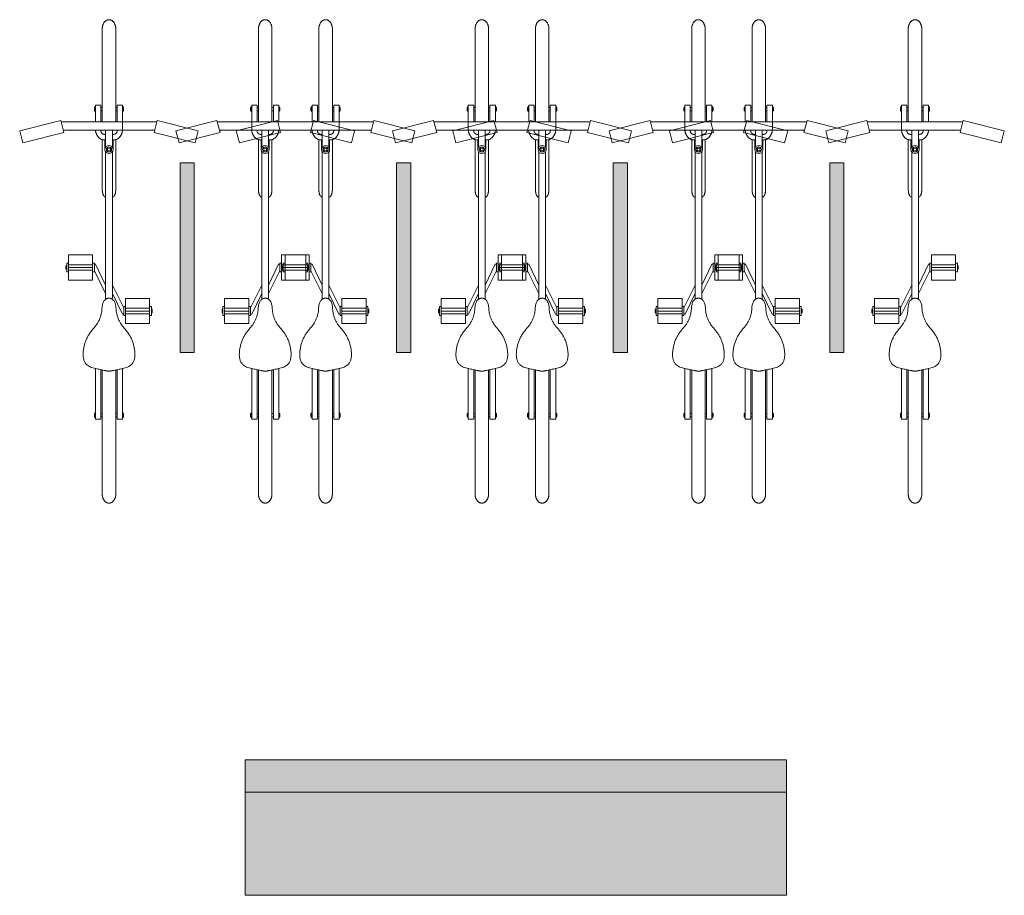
# Model space of a CAD drawing. Header units: metres. Extents: x 738076 to 738809, y 6589688 to 6590318.
# Tile 180 of 187: x 738744.33 to 738747.96, y 6590187.73 to 6590190.96. Entities that reach past the tile are written whole.
import ezdxf

# ---------------------------------------------------------------- set-up
doc = ezdxf.new("R2010")
doc.units = ezdxf.units.M
for name, color, linetype, lineweight in [('_MA-tingm2rgid (2D)', 7, 'Continuous', 5), ('_MA-tingm2rgid (2D)-1', 7, 'Continuous', 5), ('MA-MA inventar', 7, 'Continuous', 5)]:
    doc.layers.add(name, color=color, linetype=linetype, lineweight=lineweight)

# ---------------------------------------------------------------- blocks, each defined once
blk = doc.blocks.new('rattahoidja')
at = {"layer": 'MA-MA inventar', "linetype": 'Continuous', "lineweight": 0, "true_color": 0xff0000}
blk.add_hatch(color=1, dxfattribs=at).paths.add_polyline_path([(0, 0), (0, -0.7), (-0.0521, -0.7), (-0.0521, 0)])
at = {"layer": 'MA-MA inventar'}
for p, q in [((-0.3395, 0.4965), (-0.3395, 0.1519)), ((-0.2896, 0.4965), (-0.2896, 0.1519)), ((0.2375, 0.4965), (0.2375, 0.1519)), ((0.2874, 0.4965), (0.2874, 0.1519)), ((-0.3685, 0.2052), (-0.3685, 0.1931)), ((-0.3685, 0.2052), (-0.3665, 0.2052)), ((-0.3685, 0.1931), (-0.3665, 0.1931)), ((-0.3665, 0.2085), (-0.3665, 0.1898)), ((-0.3665, 0.2085), (-0.3645, 0.2085)), ((-0.3665, 0.1898), (-0.3645, 0.1898)), ((-0.3445, 0.2136), (-0.3645, 0.2136)), ((-0.3645, 0.2136), (-0.3645, 0.1519)), ((-0.3445, 0.2136), (-0.3445, 0.1519)), ((-0.3445, 0.2052), (-0.3395, 0.2052)), ((-0.3445, 0.1931), (-0.3395, 0.1931)), ((-0.2846, 0.2052), (-0.2896, 0.2052)), ((-0.2846, 0.1931), (-0.2896, 0.1931)), ((-0.2646, 0.2136), (-0.2846, 0.2136)), ((-0.2846, 0.2136), (-0.2846, 0.1519)), ((-0.2646, 0.2136), (-0.2646, 0.1519)), ((-0.2626, 0.2085), (-0.2646, 0.2085)), ((-0.2626, 0.1898), (-0.2646, 0.1898)), ((-0.2626, 0.2085), (-0.2626, 0.1898)), ((-0.2606, 0.2052), (-0.2626, 0.2052)), ((-0.2606, 0.1931), (-0.2626, 0.1931)), ((-0.2606, 0.2052), (-0.2606, 0.1931)), ((0.2085, 0.2052), (0.2105, 0.2052)), ((0.2085, 0.2052), (0.2085, 0.1931)), ((0.2085, 0.1931), (0.2105, 0.1931)), ((0.2105, 0.2085), (0.2125, 0.2085)), ((0.2105, 0.2085), (0.2105, 0.1898)), ((0.2105, 0.1898), (0.2125, 0.1898)), ((0.2125, 0.2136), (0.2325, 0.2136)), ((0.2125, 0.2136), (0.2125, 0.1519)), ((0.2325, 0.2136), (0.2325, 0.1519)), ((0.2325, 0.2052), (0.2375, 0.2052)), ((0.2325, 0.1931), (0.2375, 0.1931)), ((0.2924, 0.2052), (0.2874, 0.2052)), ((0.2924, 0.1931), (0.2874, 0.1931)), ((0.2924, 0.2136), (0.3124, 0.2136)), ((0.2924, 0.2136), (0.2924, 0.1519)), ((0.3124, 0.2136), (0.3124, 0.1519)), ((0.3144, 0.2085), (0.3124, 0.2085)), ((0.3144, 0.1898), (0.3124, 0.1898)), ((0.3144, 0.2085), (0.3144, 0.1898)), ((0.3164, 0.2052), (0.3144, 0.2052)), ((0.3164, 0.1931), (0.3144, 0.1931)), ((0.3164, 0.2052), (0.3164, 0.1931)), ((-0.4927, 0.157), (-0.6444, 0.1184)), ((-0.4927, 0.157), (-0.4813, 0.1124)), ((-0.4914, 0.1519), (-0.1377, 0.1519)), ((-0.2646, 0.1209), (-0.2646, 0.1519)), ((-0.1364, 0.157), (-0.1478, 0.1124)), ((-0.1364, 0.157), (0.0152, 0.1184)), ((0.0843, 0.157), (-0.0674, 0.1184)), ((0.0843, 0.157), (0.0957, 0.1124)), ((0.4393, 0.1519), (0.0856, 0.1519)), ((0.2125, 0.1209), (0.2125, 0.1519)), ((0.4406, 0.157), (0.4292, 0.1124)), ((0.4406, 0.157), (0.5922, 0.1184)), ((-0.6444, 0.1184), (-0.633, 0.0737)), ((-0.4813, 0.1124), (-0.633, 0.0737)), ((-0.4835, 0.1209), (-0.1456, 0.1209)), ((-0.3445, 0.1209), (-0.3445, 0.1168)), ((-0.327, 0.1209), (-0.327, 0.0581)), ((-0.3022, 0.1209), (-0.3022, 0.0582)), ((-0.2846, 0.1209), (-0.2846, 0.1168)), ((-0.1478, 0.1124), (0.0039, 0.0737)), ((-0.0674, 0.1184), (-0.056, 0.0737)), ((0.0957, 0.1124), (-0.056, 0.0737)), ((0.0152, 0.1184), (0.0039, 0.0737)), ((0.4314, 0.1209), (0.0935, 0.1209)), ((0.2325, 0.1209), (0.2325, 0.1168)), ((0.2501, 0.1209), (0.2501, 0.0582)), ((0.2748, 0.1209), (0.2748, 0.0581)), ((0.2924, 0.1209), (0.2924, 0.1168)), ((0.4292, 0.1124), (0.5809, 0.0737)), ((0.5922, 0.1184), (0.5809, 0.0737)), ((-0.3395, 0.0857), (-0.3395, -0.0982)), ((-0.3395, 0.0857), (-0.3296, 0.0857)), ((-0.3332, 0.1056), (-0.327, 0.1056)), ((-0.3296, 0.0497), (-0.3296, 0.0857)), ((-0.2959, 0.1056), (-0.3022, 0.1056)), ((-0.2996, 0.0857), (-0.2896, 0.0857)), ((-0.2996, 0.0497), (-0.2996, 0.0857)), ((-0.2896, 0.0857), (-0.2896, -0.0982)), ((0.2375, 0.0857), (0.2375, -0.0982)), ((0.2474, 0.0857), (0.2375, 0.0857)), ((0.2438, 0.1056), (0.25, 0.1056)), ((0.2474, 0.0497), (0.2474, 0.0857)), ((0.2811, 0.1056), (0.2748, 0.1056)), ((0.2874, 0.0857), (0.2774, 0.0857)), ((0.2774, 0.0497), (0.2774, 0.0857)), ((0.2874, 0.0857), (0.2874, -0.0982)), ((-0.327, 0.0413), (-0.327, -0.5011)), ((-0.3022, 0.0412), (-0.3022, -0.5011)), ((0.2501, 0.0412), (0.2501, -0.5011)), ((0.2748, 0.0413), (0.2748, -0.5011)), ((-0.4645, -0.3399), (-0.375, -0.3399)), ((-0.4645, -0.4325), (-0.4645, -0.3399)), ((-0.375, -0.4325), (-0.375, -0.3399)), ((0.4124, -0.3399), (0.3228, -0.3399)), ((0.3228, -0.4325), (0.3228, -0.3399)), ((0.4124, -0.4325), (0.4124, -0.3399)), ((-0.4741, -0.3796), (-0.4741, -0.3862)), ((-0.4741, -0.3796), (-0.4709, -0.3796)), ((-0.4741, -0.3928), (-0.4741, -0.3862)), ((-0.4741, -0.3928), (-0.4709, -0.3928)), ((-0.4709, -0.3697), (-0.4709, -0.3862)), ((-0.4645, -0.3697), (-0.4709, -0.3697)), ((-0.4709, -0.4027), (-0.4709, -0.3862)), ((-0.375, -0.376), (-0.4645, -0.376)), ((-0.375, -0.3862), (-0.4645, -0.3862)), ((-0.375, -0.3964), (-0.4645, -0.3964)), ((-0.375, -0.3697), (-0.3686, -0.3697)), ((-0.3686, -0.3697), (-0.3686, -0.3862)), ((-0.3686, -0.3741), (-0.3639, -0.3741)), ((-0.3686, -0.4027), (-0.3686, -0.3862)), ((-0.3686, -0.3982), (-0.327, -0.4817)), ((-0.3639, -0.3741), (-0.327, -0.4517)), ((0.3118, -0.3741), (0.2748, -0.4517)), ((0.3165, -0.3982), (0.2748, -0.4817)), ((0.3165, -0.3741), (0.3118, -0.3741)), ((0.3228, -0.3697), (0.3165, -0.3697)), ((0.3165, -0.3697), (0.3165, -0.3862)), ((0.3165, -0.4027), (0.3165, -0.3862)), ((0.3228, -0.376), (0.4124, -0.376)), ((0.3228, -0.3862), (0.4124, -0.3862)), ((0.3228, -0.3964), (0.4124, -0.3964)), ((0.4124, -0.3697), (0.4188, -0.3697)), ((0.4188, -0.3697), (0.4188, -0.3862)), ((0.422, -0.3796), (0.4188, -0.3796)), ((0.4188, -0.4027), (0.4188, -0.3862)), ((0.422, -0.3928), (0.4188, -0.3928)), ((0.422, -0.3796), (0.422, -0.3862)), ((0.422, -0.3928), (0.422, -0.3862)), ((-0.4645, -0.4027), (-0.4709, -0.4027)), ((-0.4645, -0.4325), (-0.375, -0.4325)), ((-0.375, -0.4027), (-0.3686, -0.4027)), ((0.3228, -0.4027), (0.3165, -0.4027)), ((0.4124, -0.4325), (0.3228, -0.4325)), ((0.4124, -0.4027), (0.4188, -0.4027)), ((-0.2604, -0.5351), (-0.3022, -0.4517)), ((0.2083, -0.5351), (0.2501, -0.4517)), ((-0.2651, -0.5592), (-0.3022, -0.4817)), ((-0.2541, -0.5932), (-0.2541, -0.5007)), ((-0.1645, -0.5007), (-0.2541, -0.5007)), ((-0.1645, -0.5932), (-0.1645, -0.5007)), ((0.1124, -0.5932), (0.1124, -0.5007)), ((0.1124, -0.5007), (0.202, -0.5007)), ((0.202, -0.5932), (0.202, -0.5007)), ((0.213, -0.5592), (0.2501, -0.4817)), ((-0.2604, -0.5304), (-0.2604, -0.547)), ((-0.2541, -0.5304), (-0.2604, -0.5304)), ((-0.2541, -0.5368), (-0.1645, -0.5368)), ((-0.1645, -0.5304), (-0.1582, -0.5304)), ((-0.1582, -0.5304), (-0.1582, -0.547)), ((-0.155, -0.5404), (-0.1582, -0.5404)), ((-0.155, -0.5404), (-0.155, -0.547)), ((0.1029, -0.5404), (0.106, -0.5404)), ((0.1029, -0.5404), (0.1029, -0.547)), ((0.1124, -0.5304), (0.106, -0.5304)), ((0.106, -0.5304), (0.106, -0.547)), ((0.202, -0.5368), (0.1124, -0.5368)), ((0.202, -0.5304), (0.2083, -0.5304)), ((0.2083, -0.5304), (0.2083, -0.547)), ((-0.2604, -0.5592), (-0.2651, -0.5592)), ((-0.2604, -0.5635), (-0.2604, -0.547)), ((-0.2541, -0.5635), (-0.2604, -0.5635)), ((-0.2541, -0.547), (-0.1645, -0.547)), ((-0.2541, -0.5571), (-0.1645, -0.5571)), ((-0.1645, -0.5635), (-0.1582, -0.5635)), ((-0.1582, -0.5635), (-0.1582, -0.547)), ((-0.155, -0.5536), (-0.1582, -0.5536)), ((-0.155, -0.5536), (-0.155, -0.547)), ((0.1029, -0.5536), (0.1029, -0.547)), ((0.1029, -0.5536), (0.106, -0.5536)), ((0.106, -0.5635), (0.106, -0.547)), ((0.1124, -0.5635), (0.106, -0.5635)), ((0.202, -0.547), (0.1124, -0.547)), ((0.202, -0.5571), (0.1124, -0.5571)), ((0.202, -0.5635), (0.2083, -0.5635)), ((0.2083, -0.5635), (0.2083, -0.547)), ((0.2083, -0.5592), (0.213, -0.5592)), ((-0.1645, -0.5932), (-0.2541, -0.5932)), ((0.1124, -0.5932), (0.202, -0.5932)), ((-0.3645, -0.7586), (-0.3645, -0.9466)), ((-0.2646, -0.7586), (-0.2646, -0.9466)), ((0.2125, -0.7586), (0.2125, -0.9466)), ((0.3124, -0.7586), (0.3124, -0.9466)), ((-0.3445, -0.7642), (-0.3445, -0.9466)), ((-0.3395, -0.7653), (-0.3395, -1.2241)), ((-0.2896, -0.7653), (-0.2896, -1.2241)), ((-0.2846, -0.7642), (-0.2846, -0.9466)), ((0.2325, -0.7642), (0.2325, -0.9466)), ((0.2375, -0.7653), (0.2375, -1.2241)), ((0.2874, -0.7653), (0.2874, -1.2241)), ((0.2924, -0.7642), (0.2924, -0.9466)), ((-0.3685, -0.9261), (-0.3665, -0.9261)), ((-0.3685, -0.9382), (-0.3685, -0.9261)), ((-0.3685, -0.9382), (-0.3665, -0.9382)), ((-0.3665, -0.9228), (-0.3645, -0.9228)), ((-0.3665, -0.9415), (-0.3665, -0.9228)), ((-0.3665, -0.9415), (-0.3645, -0.9415)), ((-0.3445, -0.9261), (-0.3395, -0.9261)), ((-0.3445, -0.9382), (-0.3395, -0.9382)), ((-0.2846, -0.9261), (-0.2896, -0.9261)), ((-0.2846, -0.9382), (-0.2896, -0.9382)), ((-0.2626, -0.9228), (-0.2646, -0.9228)), ((-0.2626, -0.9415), (-0.2646, -0.9415)), ((-0.2626, -0.9415), (-0.2626, -0.9228)), ((-0.2606, -0.9261), (-0.2626, -0.9261)), ((-0.2606, -0.9382), (-0.2626, -0.9382)), ((-0.2606, -0.9382), (-0.2606, -0.9261)), ((0.2085, -0.9382), (0.2085, -0.9261)), ((0.2085, -0.9261), (0.2105, -0.9261)), ((0.2085, -0.9382), (0.2105, -0.9382)), ((0.2105, -0.9415), (0.2105, -0.9228)), ((0.2105, -0.9228), (0.2125, -0.9228)), ((0.2105, -0.9415), (0.2125, -0.9415)), ((0.2325, -0.9261), (0.2375, -0.9261)), ((0.2325, -0.9382), (0.2375, -0.9382)), ((0.2924, -0.9261), (0.2874, -0.9261)), ((0.2924, -0.9382), (0.2874, -0.9382)), ((0.3144, -0.9228), (0.3124, -0.9228)), ((0.3144, -0.9415), (0.3124, -0.9415)), ((0.3144, -0.9415), (0.3144, -0.9228)), ((0.3164, -0.9261), (0.3144, -0.9261)), ((0.3164, -0.9382), (0.3144, -0.9382)), ((0.3164, -0.9382), (0.3164, -0.9261)), ((-0.3445, -0.9466), (-0.3645, -0.9466)), ((-0.2646, -0.9466), (-0.2846, -0.9466)), ((0.2125, -0.9466), (0.2325, -0.9466)), ((0.2924, -0.9466), (0.3124, -0.9466))]:
    blk.add_line(p, q, dxfattribs=at)
at = {"layer": 'MA-MA inventar', "flags": 128}
for points in [[(-0.3095, 0.0446), (-0.3095, 0.0547), (-0.3196, 0.0547), (-0.3196, 0.0446)], [(0.2574, 0.0446), (0.2574, 0.0547), (0.2675, 0.0547), (0.2675, 0.0446)], [(0, 0), (0, -0.7), (-0.0521, -0.7), (-0.0521, 0)]]:
    blk.add_lwpolyline(points, close=True, dxfattribs=at)
at = {"layer": 'MA-MA inventar'}
for centre, radius in [((-0.3146, 0.0497), 0.015), ((-0.3146, 0.0497), 0.00974), ((0.2624, 0.0497), 0.015), ((0.2624, 0.0497), 0.00974)]:
    blk.add_circle(centre, radius, dxfattribs=at)
for points in [[(-0.3395, 0.4965), (-0.3394, 0.5082), (-0.3261, 0.5286), (-0.3146, 0.5292)], [(-0.2896, 0.4965), (-0.2897, 0.5082), (-0.303, 0.5286), (-0.3146, 0.5292)], [(0.2375, 0.4965), (0.2376, 0.5082), (0.2508, 0.5286), (0.2624, 0.5292)], [(0.2874, 0.4965), (0.2872, 0.5082), (0.274, 0.5286), (0.2624, 0.5292)], [(-0.3395, 0.0857), (-0.3508, 0.0899), (-0.3637, 0.1093), (-0.3645, 0.1209)], [(-0.3332, 0.1056), (-0.3377, 0.1067), (-0.3438, 0.1125), (-0.3445, 0.1168)], [(-0.2959, 0.1056), (-0.2914, 0.1067), (-0.2853, 0.1125), (-0.2846, 0.1168)], [(-0.2896, 0.0857), (-0.2783, 0.0899), (-0.2654, 0.1093), (-0.2646, 0.1209)], [(0.2375, 0.0857), (0.2262, 0.0899), (0.2133, 0.1093), (0.2125, 0.1209)], [(0.2438, 0.1056), (0.2393, 0.1067), (0.2332, 0.1125), (0.2325, 0.1168)], [(0.2811, 0.1056), (0.2856, 0.1067), (0.2917, 0.1125), (0.2924, 0.1168)], [(0.2874, 0.0857), (0.2987, 0.0899), (0.3116, 0.1093), (0.3124, 0.1209)], [(-0.3395, -0.0982), (-0.3394, -0.1059), (-0.3356, -0.1213), (-0.3296, -0.1261)], [(-0.2896, -0.0982), (-0.2897, -0.1059), (-0.2935, -0.1213), (-0.2996, -0.1261)], [(0.2375, -0.0982), (0.2376, -0.1059), (0.2414, -0.1213), (0.2474, -0.1261)], [(0.2874, -0.0982), (0.2873, -0.1059), (0.2835, -0.1213), (0.2774, -0.1261)], [(-0.3145, -0.7695), (-0.3371, -0.7661), (-0.4143, -0.7466), (-0.405, -0.6484), (-0.3422, -0.579), (-0.339, -0.5006), (-0.3145, -0.4995)], [(-0.3145, -0.7695), (-0.2919, -0.7661), (-0.2147, -0.7466), (-0.2241, -0.6484), (-0.2869, -0.579), (-0.2901, -0.5006), (-0.3145, -0.4995)], [(0.2624, -0.7695), (0.2398, -0.7661), (0.1626, -0.7466), (0.172, -0.6484), (0.2347, -0.579), (0.238, -0.5006), (0.2624, -0.4995)], [(0.2624, -0.7695), (0.285, -0.7661), (0.3622, -0.7466), (0.3529, -0.6484), (0.2901, -0.579), (0.2869, -0.5006), (0.2624, -0.4995)], [(-0.3395, -1.2241), (-0.3394, -1.2358), (-0.3261, -1.2562), (-0.3146, -1.2567)], [(-0.2896, -1.2241), (-0.2897, -1.2358), (-0.303, -1.2562), (-0.3146, -1.2567)], [(0.2375, -1.2241), (0.2376, -1.2358), (0.2508, -1.2562), (0.2624, -1.2567)], [(0.2874, -1.2241), (0.2872, -1.2358), (0.274, -1.2562), (0.2624, -1.2567)]]:
    blk.add_open_spline(points, degree=2, dxfattribs=at)
blk = doc.blocks.new('Group-83')
at = {"layer": 'MA-MA inventar'}
blk.add_blockref('rattahoidja', (-2153670.9058, -6234554.3346), dxfattribs=at)
blk = doc.blocks.new('Group-84')
at = {"layer": 'MA-MA inventar'}
blk.add_blockref('rattahoidja', (-2153670.1058, -6234554.3346), dxfattribs=at)
blk = doc.blocks.new('Group-85')
at = {"layer": 'MA-MA inventar'}
blk.add_blockref('rattahoidja', (-2153669.3058, -6234554.3346), dxfattribs=at)
blk = doc.blocks.new('Group-86')
at = {"layer": 'MA-MA inventar'}
blk.add_blockref('rattahoidja', (-2153668.5058, -6234554.3346), dxfattribs=at)
blk = doc.blocks.new('Group-87')
at = {"layer": 'MA-MA inventar', "color": 7, "transparency": 33554687}
for name in ['Group-83', 'Group-84', 'Group-85', 'Group-86']:
    blk.add_blockref(name, (0, 0), dxfattribs=at)
blk = doc.blocks.new('pinkseljatoega1')
at = {"layer": 'MA-MA inventar', "linetype": 'Continuous', "lineweight": 0}
blk.add_hatch(color=20, dxfattribs=at).paths.add_polyline_path([(0, 0), (2, 0), (2, -0.5), (0, -0.5)])
at = {"layer": 'MA-MA inventar', "lineweight": 5, "flags": 128}
for points in [[(0, 0), (2, 0), (2, -0.5), (0, -0.5)], [(0, 0), (2, 0), (2, -0.119), (0, -0.119)]]:
    blk.add_lwpolyline(points, close=True, dxfattribs=at)
blk = doc.blocks.new('MA-tingm2rgid (2D)')
at = {"layer": 'MA-MA inventar'}
for name, p in [('Group-87', (0, 0)), ('pinkseljatoega1', (-2153670.7175, -6234556.5398))]:
    blk.add_blockref(name, p, dxfattribs=at)
blk = doc.blocks.new('rattahoidja-1')
at = {"layer": 'MA-MA inventar', "linetype": 'Continuous', "lineweight": 0, "true_color": 0xff0000}
blk.add_hatch(color=1, dxfattribs=at).paths.add_polyline_path([(0, 0), (0, -0.7), (-0.0521, -0.7), (-0.0521, 0)])
at = {"layer": 'MA-MA inventar'}
for p, q in [((-0.3395, 0.4965), (-0.3395, 0.1519)), ((-0.2896, 0.4965), (-0.2896, 0.1519)), ((0.2375, 0.4965), (0.2375, 0.1519)), ((0.2874, 0.4965), (0.2874, 0.1519)), ((-0.3685, 0.2052), (-0.3685, 0.1931)), ((-0.3685, 0.2052), (-0.3665, 0.2052)), ((-0.3685, 0.1931), (-0.3665, 0.1931)), ((-0.3665, 0.2085), (-0.3665, 0.1898)), ((-0.3665, 0.2085), (-0.3645, 0.2085)), ((-0.3665, 0.1898), (-0.3645, 0.1898)), ((-0.3445, 0.2136), (-0.3645, 0.2136)), ((-0.3645, 0.2136), (-0.3645, 0.1519)), ((-0.3445, 0.2136), (-0.3445, 0.1519)), ((-0.3445, 0.2052), (-0.3395, 0.2052)), ((-0.3445, 0.1931), (-0.3395, 0.1931)), ((-0.2846, 0.2052), (-0.2896, 0.2052)), ((-0.2846, 0.1931), (-0.2896, 0.1931)), ((-0.2646, 0.2136), (-0.2846, 0.2136)), ((-0.2846, 0.2136), (-0.2846, 0.1519)), ((-0.2646, 0.2136), (-0.2646, 0.1519)), ((-0.2626, 0.2085), (-0.2646, 0.2085)), ((-0.2626, 0.1898), (-0.2646, 0.1898)), ((-0.2626, 0.2085), (-0.2626, 0.1898)), ((-0.2606, 0.2052), (-0.2626, 0.2052)), ((-0.2606, 0.1931), (-0.2626, 0.1931)), ((-0.2606, 0.2052), (-0.2606, 0.1931)), ((0.2085, 0.2052), (0.2105, 0.2052)), ((0.2085, 0.2052), (0.2085, 0.1931)), ((0.2085, 0.1931), (0.2105, 0.1931)), ((0.2105, 0.2085), (0.2125, 0.2085)), ((0.2105, 0.2085), (0.2105, 0.1898)), ((0.2105, 0.1898), (0.2125, 0.1898)), ((0.2125, 0.2136), (0.2325, 0.2136)), ((0.2125, 0.2136), (0.2125, 0.1519)), ((0.2325, 0.2136), (0.2325, 0.1519)), ((0.2325, 0.2052), (0.2375, 0.2052)), ((0.2325, 0.1931), (0.2375, 0.1931)), ((0.2924, 0.2052), (0.2874, 0.2052)), ((0.2924, 0.1931), (0.2874, 0.1931)), ((0.2924, 0.2136), (0.3124, 0.2136)), ((0.2924, 0.2136), (0.2924, 0.1519)), ((0.3124, 0.2136), (0.3124, 0.1519)), ((0.3144, 0.2085), (0.3124, 0.2085)), ((0.3144, 0.1898), (0.3124, 0.1898)), ((0.3144, 0.2085), (0.3144, 0.1898)), ((0.3164, 0.2052), (0.3144, 0.2052)), ((0.3164, 0.1931), (0.3144, 0.1931)), ((0.3164, 0.2052), (0.3164, 0.1931)), ((-0.4927, 0.157), (-0.6444, 0.1184)), ((-0.4927, 0.157), (-0.4813, 0.1124)), ((-0.4914, 0.1519), (-0.1377, 0.1519)), ((-0.2646, 0.1209), (-0.2646, 0.1519)), ((-0.1364, 0.157), (-0.1478, 0.1124)), ((-0.1364, 0.157), (0.0152, 0.1184)), ((0.0843, 0.157), (-0.0674, 0.1184)), ((0.0843, 0.157), (0.0957, 0.1124)), ((0.4393, 0.1519), (0.0856, 0.1519)), ((0.2125, 0.1209), (0.2125, 0.1519)), ((0.4406, 0.157), (0.4292, 0.1124)), ((0.4406, 0.157), (0.5922, 0.1184)), ((-0.6444, 0.1184), (-0.633, 0.0737)), ((-0.4813, 0.1124), (-0.633, 0.0737)), ((-0.4835, 0.1209), (-0.1456, 0.1209)), ((-0.3445, 0.1209), (-0.3445, 0.1168)), ((-0.327, 0.1209), (-0.327, 0.0581)), ((-0.3022, 0.1209), (-0.3022, 0.0582)), ((-0.2846, 0.1209), (-0.2846, 0.1168)), ((-0.1478, 0.1124), (0.0039, 0.0737)), ((-0.0674, 0.1184), (-0.056, 0.0737)), ((0.0957, 0.1124), (-0.056, 0.0737)), ((0.0152, 0.1184), (0.0039, 0.0737)), ((0.4314, 0.1209), (0.0935, 0.1209)), ((0.2325, 0.1209), (0.2325, 0.1168)), ((0.2501, 0.1209), (0.2501, 0.0582)), ((0.2748, 0.1209), (0.2748, 0.0581)), ((0.2924, 0.1209), (0.2924, 0.1168)), ((0.4292, 0.1124), (0.5809, 0.0737)), ((0.5922, 0.1184), (0.5809, 0.0737)), ((-0.3395, 0.0857), (-0.3395, -0.0982)), ((-0.3395, 0.0857), (-0.3296, 0.0857)), ((-0.3332, 0.1056), (-0.327, 0.1056)), ((-0.3296, 0.0497), (-0.3296, 0.0857)), ((-0.2959, 0.1056), (-0.3022, 0.1056)), ((-0.2996, 0.0857), (-0.2896, 0.0857)), ((-0.2996, 0.0497), (-0.2996, 0.0857)), ((-0.2896, 0.0857), (-0.2896, -0.0982)), ((0.2375, 0.0857), (0.2375, -0.0982)), ((0.2474, 0.0857), (0.2375, 0.0857)), ((0.2438, 0.1056), (0.25, 0.1056)), ((0.2474, 0.0497), (0.2474, 0.0857)), ((0.2811, 0.1056), (0.2748, 0.1056)), ((0.2874, 0.0857), (0.2774, 0.0857)), ((0.2774, 0.0497), (0.2774, 0.0857)), ((0.2874, 0.0857), (0.2874, -0.0982)), ((-0.327, 0.0413), (-0.327, -0.5011)), ((-0.3022, 0.0412), (-0.3022, -0.5011)), ((0.2501, 0.0412), (0.2501, -0.5011)), ((0.2748, 0.0413), (0.2748, -0.5011)), ((-0.4645, -0.3399), (-0.375, -0.3399)), ((-0.4645, -0.4325), (-0.4645, -0.3399)), ((-0.375, -0.4325), (-0.375, -0.3399)), ((0.4124, -0.3399), (0.3228, -0.3399)), ((0.3228, -0.4325), (0.3228, -0.3399)), ((0.4124, -0.4325), (0.4124, -0.3399)), ((-0.4741, -0.3796), (-0.4741, -0.3862)), ((-0.4741, -0.3796), (-0.4709, -0.3796)), ((-0.4741, -0.3928), (-0.4741, -0.3862)), ((-0.4741, -0.3928), (-0.4709, -0.3928)), ((-0.4709, -0.3697), (-0.4709, -0.3862)), ((-0.4645, -0.3697), (-0.4709, -0.3697)), ((-0.4709, -0.4027), (-0.4709, -0.3862)), ((-0.375, -0.376), (-0.4645, -0.376)), ((-0.375, -0.3862), (-0.4645, -0.3862)), ((-0.375, -0.3964), (-0.4645, -0.3964)), ((-0.375, -0.3697), (-0.3686, -0.3697)), ((-0.3686, -0.3697), (-0.3686, -0.3862)), ((-0.3686, -0.3741), (-0.3639, -0.3741)), ((-0.3686, -0.4027), (-0.3686, -0.3862)), ((-0.3686, -0.3982), (-0.327, -0.4817)), ((-0.3639, -0.3741), (-0.327, -0.4517)), ((0.3118, -0.3741), (0.2748, -0.4517)), ((0.3165, -0.3982), (0.2748, -0.4817)), ((0.3165, -0.3741), (0.3118, -0.3741)), ((0.3228, -0.3697), (0.3165, -0.3697)), ((0.3165, -0.3697), (0.3165, -0.3862)), ((0.3165, -0.4027), (0.3165, -0.3862)), ((0.3228, -0.376), (0.4124, -0.376)), ((0.3228, -0.3862), (0.4124, -0.3862)), ((0.3228, -0.3964), (0.4124, -0.3964)), ((0.4124, -0.3697), (0.4188, -0.3697)), ((0.4188, -0.3697), (0.4188, -0.3862)), ((0.422, -0.3796), (0.4188, -0.3796)), ((0.4188, -0.4027), (0.4188, -0.3862)), ((0.422, -0.3928), (0.4188, -0.3928)), ((0.422, -0.3796), (0.422, -0.3862)), ((0.422, -0.3928), (0.422, -0.3862)), ((-0.4645, -0.4027), (-0.4709, -0.4027)), ((-0.4645, -0.4325), (-0.375, -0.4325)), ((-0.375, -0.4027), (-0.3686, -0.4027)), ((0.3228, -0.4027), (0.3165, -0.4027)), ((0.4124, -0.4325), (0.3228, -0.4325)), ((0.4124, -0.4027), (0.4188, -0.4027)), ((-0.2604, -0.5351), (-0.3022, -0.4517)), ((0.2083, -0.5351), (0.2501, -0.4517)), ((-0.2651, -0.5592), (-0.3022, -0.4817)), ((-0.2541, -0.5932), (-0.2541, -0.5007)), ((-0.1645, -0.5007), (-0.2541, -0.5007)), ((-0.1645, -0.5932), (-0.1645, -0.5007)), ((0.1124, -0.5932), (0.1124, -0.5007)), ((0.1124, -0.5007), (0.202, -0.5007)), ((0.202, -0.5932), (0.202, -0.5007)), ((0.213, -0.5592), (0.2501, -0.4817)), ((-0.2604, -0.5304), (-0.2604, -0.547)), ((-0.2541, -0.5304), (-0.2604, -0.5304)), ((-0.2541, -0.5368), (-0.1645, -0.5368)), ((-0.1645, -0.5304), (-0.1582, -0.5304)), ((-0.1582, -0.5304), (-0.1582, -0.547)), ((-0.155, -0.5404), (-0.1582, -0.5404)), ((-0.155, -0.5404), (-0.155, -0.547)), ((0.1029, -0.5404), (0.106, -0.5404)), ((0.1029, -0.5404), (0.1029, -0.547)), ((0.1124, -0.5304), (0.106, -0.5304)), ((0.106, -0.5304), (0.106, -0.547)), ((0.202, -0.5368), (0.1124, -0.5368)), ((0.202, -0.5304), (0.2083, -0.5304)), ((0.2083, -0.5304), (0.2083, -0.547)), ((-0.2604, -0.5592), (-0.2651, -0.5592)), ((-0.2604, -0.5635), (-0.2604, -0.547)), ((-0.2541, -0.5635), (-0.2604, -0.5635)), ((-0.2541, -0.547), (-0.1645, -0.547)), ((-0.2541, -0.5571), (-0.1645, -0.5571)), ((-0.1645, -0.5635), (-0.1582, -0.5635)), ((-0.1582, -0.5635), (-0.1582, -0.547)), ((-0.155, -0.5536), (-0.1582, -0.5536)), ((-0.155, -0.5536), (-0.155, -0.547)), ((0.1029, -0.5536), (0.1029, -0.547)), ((0.1029, -0.5536), (0.106, -0.5536)), ((0.106, -0.5635), (0.106, -0.547)), ((0.1124, -0.5635), (0.106, -0.5635)), ((0.202, -0.547), (0.1124, -0.547)), ((0.202, -0.5571), (0.1124, -0.5571)), ((0.202, -0.5635), (0.2083, -0.5635)), ((0.2083, -0.5635), (0.2083, -0.547)), ((0.2083, -0.5592), (0.213, -0.5592)), ((-0.1645, -0.5932), (-0.2541, -0.5932)), ((0.1124, -0.5932), (0.202, -0.5932)), ((-0.3645, -0.7586), (-0.3645, -0.9466)), ((-0.2646, -0.7586), (-0.2646, -0.9466)), ((0.2125, -0.7586), (0.2125, -0.9466)), ((0.3124, -0.7586), (0.3124, -0.9466)), ((-0.3445, -0.7642), (-0.3445, -0.9466)), ((-0.3395, -0.7653), (-0.3395, -1.2241)), ((-0.2896, -0.7653), (-0.2896, -1.2241)), ((-0.2846, -0.7642), (-0.2846, -0.9466)), ((0.2325, -0.7642), (0.2325, -0.9466)), ((0.2375, -0.7653), (0.2375, -1.2241)), ((0.2874, -0.7653), (0.2874, -1.2241)), ((0.2924, -0.7642), (0.2924, -0.9466)), ((-0.3685, -0.9261), (-0.3665, -0.9261)), ((-0.3685, -0.9382), (-0.3685, -0.9261)), ((-0.3685, -0.9382), (-0.3665, -0.9382)), ((-0.3665, -0.9228), (-0.3645, -0.9228)), ((-0.3665, -0.9415), (-0.3665, -0.9228)), ((-0.3665, -0.9415), (-0.3645, -0.9415)), ((-0.3445, -0.9261), (-0.3395, -0.9261)), ((-0.3445, -0.9382), (-0.3395, -0.9382)), ((-0.2846, -0.9261), (-0.2896, -0.9261)), ((-0.2846, -0.9382), (-0.2896, -0.9382)), ((-0.2626, -0.9228), (-0.2646, -0.9228)), ((-0.2626, -0.9415), (-0.2646, -0.9415)), ((-0.2626, -0.9415), (-0.2626, -0.9228)), ((-0.2606, -0.9261), (-0.2626, -0.9261)), ((-0.2606, -0.9382), (-0.2626, -0.9382)), ((-0.2606, -0.9382), (-0.2606, -0.9261)), ((0.2085, -0.9382), (0.2085, -0.9261)), ((0.2085, -0.9261), (0.2105, -0.9261)), ((0.2085, -0.9382), (0.2105, -0.9382)), ((0.2105, -0.9415), (0.2105, -0.9228)), ((0.2105, -0.9228), (0.2125, -0.9228)), ((0.2105, -0.9415), (0.2125, -0.9415)), ((0.2325, -0.9261), (0.2375, -0.9261)), ((0.2325, -0.9382), (0.2375, -0.9382)), ((0.2924, -0.9261), (0.2874, -0.9261)), ((0.2924, -0.9382), (0.2874, -0.9382)), ((0.3144, -0.9228), (0.3124, -0.9228)), ((0.3144, -0.9415), (0.3124, -0.9415)), ((0.3144, -0.9415), (0.3144, -0.9228)), ((0.3164, -0.9261), (0.3144, -0.9261)), ((0.3164, -0.9382), (0.3144, -0.9382)), ((0.3164, -0.9382), (0.3164, -0.9261)), ((-0.3445, -0.9466), (-0.3645, -0.9466)), ((-0.2646, -0.9466), (-0.2846, -0.9466)), ((0.2125, -0.9466), (0.2325, -0.9466)), ((0.2924, -0.9466), (0.3124, -0.9466))]:
    blk.add_line(p, q, dxfattribs=at)
at = {"layer": 'MA-MA inventar', "flags": 128}
for points in [[(-0.3095, 0.0446), (-0.3095, 0.0547), (-0.3196, 0.0547), (-0.3196, 0.0446)], [(0.2574, 0.0446), (0.2574, 0.0547), (0.2675, 0.0547), (0.2675, 0.0446)], [(0, 0), (0, -0.7), (-0.0521, -0.7), (-0.0521, 0)]]:
    blk.add_lwpolyline(points, close=True, dxfattribs=at)
at = {"layer": 'MA-MA inventar'}
for centre, radius in [((-0.3146, 0.0497), 0.015), ((-0.3146, 0.0497), 0.00974), ((0.2624, 0.0497), 0.015), ((0.2624, 0.0497), 0.00974)]:
    blk.add_circle(centre, radius, dxfattribs=at)
for points in [[(-0.3395, 0.4965), (-0.3394, 0.5082), (-0.3261, 0.5286), (-0.3146, 0.5292)], [(-0.2896, 0.4965), (-0.2897, 0.5082), (-0.303, 0.5286), (-0.3146, 0.5292)], [(0.2375, 0.4965), (0.2376, 0.5082), (0.2508, 0.5286), (0.2624, 0.5292)], [(0.2874, 0.4965), (0.2872, 0.5082), (0.274, 0.5286), (0.2624, 0.5292)], [(-0.3395, 0.0857), (-0.3508, 0.0899), (-0.3637, 0.1093), (-0.3645, 0.1209)], [(-0.3332, 0.1056), (-0.3377, 0.1067), (-0.3438, 0.1125), (-0.3445, 0.1168)], [(-0.2959, 0.1056), (-0.2914, 0.1067), (-0.2853, 0.1125), (-0.2846, 0.1168)], [(-0.2896, 0.0857), (-0.2783, 0.0899), (-0.2654, 0.1093), (-0.2646, 0.1209)], [(0.2375, 0.0857), (0.2262, 0.0899), (0.2133, 0.1093), (0.2125, 0.1209)], [(0.2438, 0.1056), (0.2393, 0.1067), (0.2332, 0.1125), (0.2325, 0.1168)], [(0.2811, 0.1056), (0.2856, 0.1067), (0.2917, 0.1125), (0.2924, 0.1168)], [(0.2874, 0.0857), (0.2987, 0.0899), (0.3116, 0.1093), (0.3124, 0.1209)], [(-0.3395, -0.0982), (-0.3394, -0.1059), (-0.3356, -0.1213), (-0.3296, -0.1261)], [(-0.2896, -0.0982), (-0.2897, -0.1059), (-0.2935, -0.1213), (-0.2996, -0.1261)], [(0.2375, -0.0982), (0.2376, -0.1059), (0.2414, -0.1213), (0.2474, -0.1261)], [(0.2874, -0.0982), (0.2873, -0.1059), (0.2835, -0.1213), (0.2774, -0.1261)], [(-0.3145, -0.7695), (-0.3371, -0.7661), (-0.4143, -0.7466), (-0.405, -0.6484), (-0.3422, -0.579), (-0.339, -0.5006), (-0.3145, -0.4995)], [(-0.3145, -0.7695), (-0.2919, -0.7661), (-0.2147, -0.7466), (-0.2241, -0.6484), (-0.2869, -0.579), (-0.2901, -0.5006), (-0.3145, -0.4995)], [(0.2624, -0.7695), (0.2398, -0.7661), (0.1626, -0.7466), (0.172, -0.6484), (0.2347, -0.579), (0.238, -0.5006), (0.2624, -0.4995)], [(0.2624, -0.7695), (0.285, -0.7661), (0.3622, -0.7466), (0.3529, -0.6484), (0.2901, -0.579), (0.2869, -0.5006), (0.2624, -0.4995)], [(-0.3395, -1.2241), (-0.3394, -1.2358), (-0.3261, -1.2562), (-0.3146, -1.2567)], [(-0.2896, -1.2241), (-0.2897, -1.2358), (-0.303, -1.2562), (-0.3146, -1.2567)], [(0.2375, -1.2241), (0.2376, -1.2358), (0.2508, -1.2562), (0.2624, -1.2567)], [(0.2874, -1.2241), (0.2872, -1.2358), (0.274, -1.2562), (0.2624, -1.2567)]]:
    blk.add_open_spline(points, degree=2, dxfattribs=at)
blk = doc.blocks.new('Group-91')
at = {"layer": 'MA-MA inventar'}
blk.add_blockref('rattahoidja-1', (-2153670.9058, -6234554.3346), dxfattribs=at)
blk = doc.blocks.new('Group-92')
at = {"layer": 'MA-MA inventar'}
blk.add_blockref('rattahoidja-1', (-2153670.1058, -6234554.3346), dxfattribs=at)
blk = doc.blocks.new('Group-93')
at = {"layer": 'MA-MA inventar'}
blk.add_blockref('rattahoidja-1', (-2153669.3058, -6234554.3346), dxfattribs=at)
blk = doc.blocks.new('Group-94')
at = {"layer": 'MA-MA inventar'}
blk.add_blockref('rattahoidja-1', (-2153668.5058, -6234554.3346), dxfattribs=at)
blk = doc.blocks.new('Group-95')
at = {"layer": 'MA-MA inventar', "color": 7, "transparency": 33554687}
for name in ['Group-91', 'Group-92', 'Group-93', 'Group-94']:
    blk.add_blockref(name, (0, 0), dxfattribs=at)
blk = doc.blocks.new('pinkseljatoega1-1')
at = {"layer": 'MA-MA inventar', "linetype": 'Continuous', "lineweight": 0}
blk.add_hatch(color=20, dxfattribs=at).paths.add_polyline_path([(0, 0), (2, 0), (2, -0.5), (0, -0.5)])
at = {"layer": 'MA-MA inventar', "lineweight": 5, "flags": 128}
for points in [[(0, 0), (2, 0), (2, -0.5), (0, -0.5)], [(0, 0), (2, 0), (2, -0.119), (0, -0.119)]]:
    blk.add_lwpolyline(points, close=True, dxfattribs=at)
blk = doc.blocks.new('MA-tingm2rgid (2D)-1')
at = {"layer": 'MA-MA inventar'}
for name, p in [('Group-95', (0, 0)), ('pinkseljatoega1-1', (-2153670.7175, -6234556.5398))]:
    blk.add_blockref(name, p, dxfattribs=at)

msp = doc.modelspace()

# ---------------------------------------------------------------- block references
at = {"layer": '_MA-tingm2rgid (2D)'}
msp.add_blockref('MA-tingm2rgid (2D)', (2892415.877, 12824744.7658), dxfattribs=at)

# ---------------------------------------------------------------- next in the draw order: block references
at = {"layer": '_MA-tingm2rgid (2D)-1'}
msp.add_blockref('MA-tingm2rgid (2D)-1', (2892415.877, 12824744.7658), dxfattribs=at)

doc.saveas('drawing.dxf')
